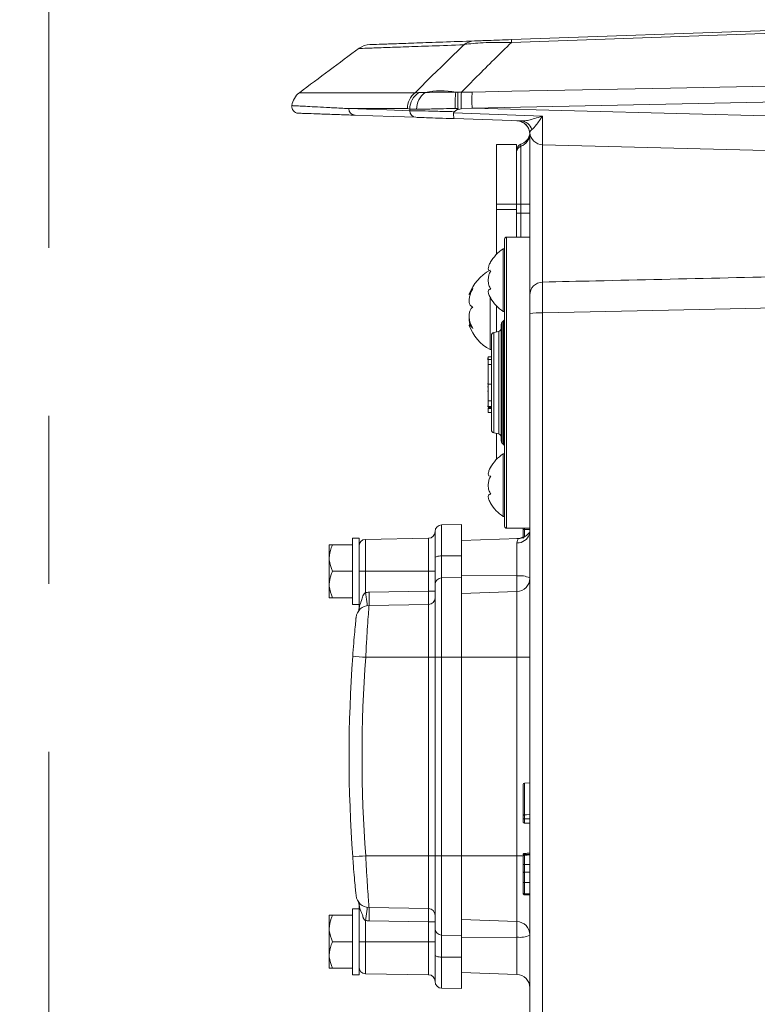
# Model space of a CAD drawing. Header units: millimetres. Extents: x 0 to 8410, y 0 to 5940.
# Tile 5 of 256: x 824 to 936, y 1424 to 1572. Entities that reach past the tile are written whole.
import ezdxf

# ---------------------------------------------------------------- set-up
doc = ezdxf.new("R2010")
doc.units = ezdxf.units.MM
doc.header["$LTSCALE"] = 10
doc.linetypes.add('CENTERX2', pattern=[20.32, 12.7, -2.54, 2.54, -2.54])
doc.styles.add('SLDTEXTSTYLE0', font='TXT', dxfattribs={"width": 0.605})
doc.dimstyles.new('SLDDIMSTYLE0', dxfattribs={"dimtxt": 50, "dimasz": 50, "dimexe": 0, "dimexo": 0.0625, "dimgap": 12.5, "dimtad": 1, "dimtoh": 1, "dimdec": 1, "dimrnd": 1e-09, "dimzin": 12, "dimdsep": 46, "dimtxsty": 'SLDTEXTSTYLE0', "dimsah": 1, "dimcen": 0.09, "dimadec": 0, "dimazin": 0, "dimtfac": 1, "dimtofl": 0, "dimtmove": 0, "dimatfit": 3, "dimfxl": 0, "dimfrac": 2, "dimtolj": 1, "dimtzin": 12, "dimarcsym": 0})

# ---------------------------------------------------------------- blocks, each defined once
blk = doc.blocks.new('*D8')
at = {"color": 7, "linetype": 'Continuous', "lineweight": 0}
for p, q in [((1441.19, 1878.04), (715.54, 1878.04)), ((730.54, 1878.04), (730.54, 1383.04)), ((1102.29, 1383.04), (715.54, 1383.04))]:
    blk.add_line(p, q, dxfattribs=at)
for points in [[(730.54, 1878.04), (723.04, 1828.04), (738.04, 1828.04)], [(730.54, 1383.04), (738.04, 1433.04), (723.04, 1433.04)]]:
    blk.add_solid(points, dxfattribs=at)
at = {"color": 7, "linetype": 'Continuous', "lineweight": 0, "insert": (666.09, 1573.26), "char_height": 50, "attachment_point": 1, "rotation": 90, "style": 'SLDTEXTSTYLE0'}
blk.add_mtext('495', dxfattribs=at)
blk = doc.blocks.new('*D9')
at = {"color": 7, "linetype": 'Continuous', "lineweight": 0}
for p, q in [((1441.19, 3305.04), (615.54, 3305.04)), ((630.54, 3305.04), (630.54, 1383.04)), ((1102.29, 1383.04), (615.54, 1383.04))]:
    blk.add_line(p, q, dxfattribs=at)
for points in [[(630.54, 3305.04), (623.04, 3255.04), (638.04, 3255.04)], [(630.54, 1383.04), (638.04, 1433.04), (623.04, 1433.04)]]:
    blk.add_solid(points, dxfattribs=at)
at = {"color": 7, "linetype": 'Continuous', "lineweight": 0, "insert": (566.09, 2267.66), "char_height": 50, "attachment_point": 1, "rotation": 90, "style": 'SLDTEXTSTYLE0'}
blk.add_mtext('1922', dxfattribs=at)

msp = doc.modelspace()

# ---------------------------------------------------------------- linework, layer by layer
at = {"color": 7, "linetype": 'CENTERX2', "lineweight": 0}
msp.add_line((828.51801, 1334.735295), (828.51801, 2048.330091), dxfattribs=at)
at = {"color": 7, "linetype": 'Continuous', "lineweight": 0}
for p, q in [((898.430217, 1569.382251), (982.190776, 1572.307229)), ((890.180636, 1558.799461), (889.781732, 1558.48977)), ((899.885941, 1557.090327), (889.752854, 1557.444185)), ((899.28012, 1557.111487), (899.280209, 1557.111487)), ((901.190776, 1530.780256), (901.190776, 1555.11339)), ((901.210118, 1555.342928), (901.200641, 1555.311039)), ((896.190781, 1553.54476), (899.190772, 1553.54476)), ((896.190781, 1544.544772), (896.190781, 1553.54476)), ((899.190772, 1544.544772), (899.190772, 1553.54476)), ((976.243127, 1551.595763), (903.138418, 1553.510085)), ((896.190781, 1543.710515), (896.190781, 1544.544772)), ((896.190781, 1536.970422), (896.190781, 1543.710515)), ((899.190772, 1543.710515), (899.190772, 1544.544772)), ((899.190772, 1543.893144), (899.193603, 1543.164954)), ((899.190772, 1539.544761), (899.190772, 1543.710515)), ((899.193603, 1543.164954), (899.192203, 1543.164477)), ((899.193603, 1543.164954), (899.193633, 1543.045223)), ((899.193633, 1543.045223), (899.192203, 1543.045223)), ((897.390772, 1495.844767), (897.390772, 1539.244771)), ((897.690792, 1539.544761), (901.190776, 1539.544761)), ((897.390772, 1537.794769), (897.190798, 1537.794769)), ((897.190798, 1537.794769), (897.190798, 1528.294757)), ((895.190794, 1530.529961), (895.190794, 1522.544772)), ((896.190781, 1525.222123), (896.190781, 1529.119104)), ((897.190798, 1528.294757), (897.390772, 1528.294757)), ((897.037227, 1526.691213), (897.244353, 1526.898325)), ((901.190776, 1417.767309), (901.190776, 1527.986884)), ((892.359663, 1526.26513), (892.044533, 1526.26513)), ((896.498997, 1525.290445), (895.782579, 1525.131613)), ((896.890778, 1508.751869), (896.890778, 1526.337654)), ((895.390797, 1524.643466), (895.390797, 1510.446057)), ((895.190794, 1522.544772), (895.390797, 1522.544772)), ((894.890774, 1521.235436), (894.828278, 1521.235436)), ((894.890774, 1521.175951), (894.828278, 1521.175951)), ((895.390797, 1521.024242), (894.828278, 1521.024242)), ((894.890774, 1521.473691), (895.390797, 1521.473691)), ((894.890774, 1521.473691), (894.890774, 1521.169886)), ((894.890774, 1520.268023), (895.390797, 1520.268023)), ((894.890774, 1517.347023), (894.828278, 1517.347023)), ((894.828278, 1516.936124), (894.890774, 1516.936124)), ((894.890774, 1517.32871), (895.390797, 1517.32871)), ((894.828278, 1516.277701), (894.890774, 1516.277701)), ((894.890774, 1514.803142), (895.390797, 1514.803142)), ((894.828278, 1513.968706), (894.890774, 1513.968706)), ((894.828278, 1513.936267), (895.390797, 1513.936267)), ((894.890774, 1513.801903), (895.390797, 1513.801903)), ((894.890774, 1513.762549), (894.890774, 1513.657496)), ((894.890774, 1513.657496), (895.390797, 1513.657496)), ((894.890774, 1513.657496), (894.890774, 1513.012856)), ((894.890774, 1513.012856), (895.390797, 1513.012856)), ((895.782579, 1509.95791), (896.498997, 1509.799078)), ((896.190781, 1505.970426), (896.190781, 1509.867415)), ((897.037227, 1508.398324), (897.244353, 1508.191213)), ((897.390772, 1506.794766), (897.190798, 1506.794766)), ((897.190798, 1506.794766), (897.190798, 1497.294761)), ((897.190798, 1497.294761), (897.390772, 1497.294761)), ((890.890796, 1496.114582), (887.87334, 1496.061914)), ((890.890796, 1496.114582), (890.890796, 1491.381303)), ((897.690792, 1495.544762), (901.190776, 1495.544762)), ((900.190789, 1495.340884), (900.190789, 1495.569073)), ((900.190789, 1494.906411), (900.190789, 1495.544762)), ((875.390787, 1494.044766), (874.390799, 1494.044766)), ((874.390799, 1489.044763), (874.390799, 1494.044766)), ((875.390787, 1485.814624), (875.390787, 1494.044766)), ((885.908235, 1494.027615), (876.373339, 1493.861184)), ((886.890788, 1491.03345), (886.890788, 1495.062068)), ((899.485994, 1493.985228), (890.890796, 1493.685082)), ((870.890785, 1491.044767), (870.890785, 1493.044764)), ((871.390778, 1493.044764), (874.390799, 1493.044764)), ((870.890785, 1487.044767), (870.890785, 1491.044767)), ((886.890788, 1487.039991), (886.890788, 1491.03345)), ((890.890796, 1491.381303), (890.890796, 1488.090396)), ((871.390778, 1489.044763), (874.390799, 1489.044763)), ((874.390799, 1484.044768), (874.390799, 1489.044763)), ((890.890796, 1488.090396), (890.890796, 1476.044767)), ((870.890785, 1485.044763), (870.890785, 1487.044767)), ((886.890788, 1476.044767), (886.890788, 1487.039991)), ((871.390778, 1485.044763), (874.390799, 1485.044763)), ((875.390787, 1483.458735), (875.390787, 1485.814624)), ((890.890796, 1485.685081), (899.260599, 1485.977359)), ((874.390799, 1484.044768), (875.390787, 1484.044768)), ((876.901109, 1483.870395), (885.908235, 1484.027617)), ((886.890788, 1446.044766), (886.890788, 1476.044767)), ((890.890796, 1476.044767), (890.890796, 1446.044766)), ((900.190789, 1452.082269), (900.190789, 1456.816703)), ((900.383819, 1457.016587), (901.190776, 1457.044766)), ((900.383819, 1451.624088), (901.190776, 1451.624088)), ((886.890788, 1435.049542), (886.890788, 1446.044766)), ((890.890796, 1446.044766), (890.890796, 1433.999133)), ((900.190789, 1446.178675), (900.190789, 1446.201213)), ((900.190789, 1443.992838), (900.190789, 1445.327662)), ((900.383819, 1446.247354), (901.190776, 1446.275532)), ((900.190789, 1441.111449), (900.190789, 1442.75444)), ((875.390787, 1438.044764), (874.390799, 1438.044764)), ((874.390799, 1433.044765), (874.390799, 1438.044764)), ((875.390787, 1436.274905), (875.390787, 1438.630797)), ((876.901109, 1438.219134), (885.908235, 1438.061916)), ((870.890785, 1435.044766), (870.890785, 1437.044766)), ((871.390778, 1437.044766), (874.390799, 1437.044766)), ((875.390787, 1428.044766), (875.390787, 1436.274905)), ((890.890796, 1436.404448), (899.260599, 1436.112169)), ((870.890785, 1431.044765), (870.890785, 1435.044766)), ((886.890788, 1431.056079), (886.890788, 1435.049542)), ((871.390778, 1433.044765), (874.390799, 1433.044765)), ((874.390799, 1428.044766), (874.390799, 1433.044765)), ((890.890796, 1433.999133), (890.890796, 1430.70823)), ((870.890785, 1429.044765), (870.890785, 1431.044765)), ((886.890788, 1427.02746), (886.890788, 1431.056079)), ((890.890796, 1430.70823), (890.890796, 1425.974943)), ((871.390778, 1429.044765), (874.390799, 1429.044765)), ((874.390799, 1428.044766), (875.390787, 1428.044766)), ((876.373339, 1428.228349), (885.908235, 1428.061914)), ((890.890796, 1428.404447), (899.260599, 1428.112168)), ((887.87334, 1426.027615), (890.890796, 1425.974943))]:
    msp.add_line(p, q, dxfattribs=at)
at = {"color": 8, "linetype": 'Continuous', "lineweight": 0}
for p, q in [((866.387445, 1561.363608), (883.873302, 1561.363608)), ((883.873302, 1561.363608), (884.42995, 1561.392546)), ((890.011478, 1561.434537), (890.308041, 1561.432794)), ((890.308041, 1561.432794), (890.664536, 1561.432243)), ((890.664536, 1561.432243), (890.854735, 1561.428383)), ((890.854735, 1561.428383), (892.47163, 1561.460406)), ((882.706601, 1558.96613), (873.836268, 1558.96613)), ((883.047361, 1558.890611), (882.706601, 1558.96613)), ((890.353937, 1558.998838), (889.91775, 1558.986142)), ((890.851665, 1558.904484), (890.180636, 1558.799461)), ((892.47163, 1559.048072), (890.851665, 1558.904484)), ((892.47163, 1559.048072), (976.260591, 1556.85398)), ((903.138418, 1553.510085), (903.138418, 1532.747478)), ((899.85745, 1553.290338), (899.85745, 1544.544772)), ((896.190781, 1544.544772), (899.190772, 1544.544772)), ((896.190781, 1543.710515), (899.190772, 1543.710515)), ((899.190772, 1544.544772), (899.85745, 1544.544772)), ((899.193603, 1543.164954), (899.85745, 1543.164954)), ((899.85745, 1544.544772), (901.190776, 1544.544772)), ((899.85745, 1544.544772), (899.85745, 1543.164954)), ((899.85745, 1543.164954), (899.85745, 1539.544761)), ((899.85745, 1543.164954), (901.190776, 1543.164954)), ((897.690792, 1495.544762), (897.690792, 1539.544761)), ((897.244353, 1508.191213), (897.244353, 1526.898325)), ((903.120983, 1528.09149), (903.120983, 1417.871919)), ((896.498997, 1525.290445), (896.498997, 1509.799078)), ((897.037227, 1508.398324), (897.037227, 1526.691213)), ((895.782579, 1525.131613), (895.782579, 1509.95791)), ((887.87334, 1496.061914), (887.87334, 1491.363891)), ((900.383819, 1495.544762), (900.383819, 1495.340489)), ((885.908235, 1489.044763), (885.908235, 1494.027615)), ((876.373339, 1493.861184), (876.373339, 1489.044763)), ((899.260599, 1488.34011), (899.260599, 1493.314564)), ((890.890796, 1491.381303), (887.87334, 1491.363891)), ((887.87334, 1491.363891), (887.87334, 1488.037832)), ((875.390787, 1489.044763), (876.373339, 1489.044763)), ((876.373339, 1489.044763), (885.908235, 1489.044763)), ((876.373339, 1489.044763), (876.373339, 1485.825807)), ((885.908235, 1489.044763), (886.890788, 1489.044763)), ((885.908235, 1486.027308), (885.908235, 1489.044763)), ((890.890796, 1488.090396), (887.87334, 1488.037832)), ((887.87334, 1488.037832), (887.87334, 1476.044767)), ((890.890796, 1488.381863), (899.260599, 1488.34011)), ((899.260599, 1485.977359), (899.260599, 1488.34011)), ((876.901109, 1485.870086), (885.908235, 1486.027308)), ((885.908235, 1486.027308), (886.890788, 1486.027308)), ((899.260599, 1476.044767), (899.260599, 1485.977359)), ((885.908235, 1476.044767), (885.908235, 1484.027617)), ((876.397449, 1476.044767), (885.908235, 1476.044767)), ((885.908235, 1446.044766), (885.908235, 1476.044767)), ((885.908235, 1476.044767), (886.890788, 1476.044767)), ((886.890788, 1476.044767), (887.87334, 1476.044767)), ((890.890796, 1476.044767), (887.87334, 1476.044767)), ((887.87334, 1476.044767), (887.87334, 1446.044766)), ((890.890796, 1476.044767), (899.260599, 1476.044767)), ((899.260599, 1446.044766), (899.260599, 1476.044767)), ((901.190776, 1476.044767), (899.260599, 1476.044767)), ((900.383819, 1457.016587), (900.383819, 1452.247314)), ((876.397449, 1446.044766), (885.908235, 1446.044766)), ((885.908235, 1446.044766), (886.890788, 1446.044766)), ((885.908235, 1438.061916), (885.908235, 1446.044766)), ((886.890788, 1446.044766), (887.87334, 1446.044766)), ((887.87334, 1446.044766), (887.87334, 1434.051696)), ((890.890796, 1446.044766), (887.87334, 1446.044766)), ((890.890796, 1446.044766), (899.260599, 1446.044766)), ((899.260599, 1436.112169), (899.260599, 1446.044766)), ((900.211353, 1446.044766), (899.260599, 1446.044766)), ((876.373339, 1436.263722), (876.373339, 1433.044765)), ((885.908235, 1436.062221), (876.901109, 1436.219439)), ((885.908235, 1436.062221), (886.890788, 1436.062221)), ((885.908235, 1433.044765), (885.908235, 1436.062221)), ((899.260599, 1433.749423), (899.260599, 1436.112169)), ((875.390787, 1433.044765), (876.373339, 1433.044765)), ((876.373339, 1433.044765), (876.373339, 1428.228349)), ((876.373339, 1433.044765), (885.908235, 1433.044765)), ((885.908235, 1433.044765), (886.890788, 1433.044765)), ((885.908235, 1428.061914), (885.908235, 1433.044765)), ((890.890796, 1433.999133), (887.87334, 1434.051696)), ((887.87334, 1434.051696), (887.87334, 1430.725634)), ((890.890796, 1433.707666), (899.260599, 1433.749423)), ((899.260599, 1428.112168), (899.260599, 1433.749423)), ((890.890796, 1430.70823), (887.87334, 1430.725634)), ((887.87334, 1430.725634), (887.87334, 1426.027615))]:
    msp.add_line(p, q, dxfattribs=at)
at = {"color": 8, "linetype": 'Continuous', "lineweight": 0, "flags": 128}
for points in [[(982.190776, 1571.893811), (976.194698, 1571.684361), (952.210415, 1570.846588), (898.430217, 1568.968013)], [(892.47163, 1561.460406), (898.466933, 1561.582357), (922.448177, 1562.070027), (982.190776, 1563.284248)], [(982.190776, 1560.873628), (936.399031, 1559.942156), (892.47163, 1559.048072)], [(873.836268, 1558.96613), (876.543391, 1558.871731), (879.615325, 1558.764607), (883.050401, 1558.644817)], [(889.69161, 1558.342263), (896.407653, 1558.093071), (903.111864, 1557.844311)], [(901.190776, 1494.790577), (901.160706, 1494.726755), (901.136685, 1494.644761)], [(886.890788, 1491.03345), (886.909563, 1491.09722), (886.965234, 1491.15859), (887.055684, 1491.215259), (887.177545, 1491.265096), (887.32617, 1491.306223), (887.496043, 1491.337106), (887.680728, 1491.356574), (887.87334, 1491.363891)], [(887.87334, 1430.725634), (887.680728, 1430.732958), (887.496043, 1430.752423), (887.32617, 1430.783302), (887.177545, 1430.824433), (887.055684, 1430.87427), (886.965234, 1430.930939), (886.909563, 1430.992309), (886.890788, 1431.056079)]]:
    msp.add_lwpolyline(points, dxfattribs=at)
at = {"color": 7, "linetype": 'Continuous', "lineweight": 0, "flags": 128}
for points in [[(883.989978, 1557.645425), (880.559821, 1557.765216), (877.492297, 1557.87234), (874.789018, 1557.966739)], [(900.383819, 1495.340489), (900.490779, 1495.340482), (900.790799, 1495.340467), (901.190776, 1495.340437)], [(900.383819, 1452.247314), (900.690783, 1452.258051), (901.190776, 1452.275537)], [(900.383819, 1450.996056), (900.690783, 1450.985328), (901.190776, 1450.967841)], [(900.383819, 1446.141333), (900.490779, 1446.144939), (900.790799, 1446.155064), (901.190776, 1446.168564)], [(900.383819, 1444.710892), (900.690783, 1444.710791), (901.190776, 1444.710631)], [(900.383819, 1443.549317), (900.690783, 1443.551243), (901.190776, 1443.554379)], [(900.383819, 1442.012724), (900.490779, 1442.012668), (900.790799, 1442.012515), (901.190776, 1442.012314)], [(900.383819, 1440.303713), (900.490779, 1440.299977), (900.790799, 1440.289501), (901.190776, 1440.275535)], [(900.383819, 1440.149874), (900.490779, 1440.146137), (900.790799, 1440.135658), (901.190776, 1440.121688)]]:
    msp.add_lwpolyline(points, dxfattribs=at)
at = {"color": 7, "linetype": 'Continuous', "lineweight": 0}
for centre, radius, start, end in [((877.127964, 1565.636527), 3, 91.99995442, 124.59718725), ((1768.060165, 362.61998), 1500, 126.519266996, 126.949806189), ((868.190786, 1558.966126), 3, 126.94980619, 171.13709531), ((866.234533, 1559.266028), 0.999952, 171.37188906, 267.9997684), ((899.190786, 1555.113387), 2, 0, 88), ((899.21148, 1555.112754), 1.999909, 6.51741726, 88.28772434), ((900.186532, 1555.205523), 1, 344.2295042, 5.28652022), ((903.190786, 1555.509394), 2, 185.69160591, 268.5), ((900.190786, 1552.637297), 1, 108.79625935, 180), ((899.224174, 1555.477308), 2, 288.79625935, 344.2295042), ((897.690786, 1539.244765), 0.3, 90, 180), ((900.484938, 1532.779931), 6, 123.30017696, 151.04858119), ((898.589768, 1528.425376), 7, 119.04974724, 159.25059274), ((900.484938, 1533.309599), 6, 209.79906587, 236.69982304), ((896.890786, 1527.251871), 0.5, 315, 0), ((898.589768, 1528.664154), 7, 200.79103367, 240.95025276), ((896.390786, 1525.778599), 0.5, 282.5, 0), ((897.390786, 1526.337658), 0.5, 135, 180), ((895.890786, 1524.643472), 0.5, 102.5, 180), ((895.890786, 1510.446057), 0.5, 180, 257.5), ((896.390786, 1509.31093), 0.5, 0, 77.5), ((897.390786, 1508.751871), 0.5, 180, 225), ((896.890786, 1507.837658), 0.5, 0, 45), ((900.484938, 1501.779931), 6, 123.30017696, 151.04858119), ((900.484938, 1502.309599), 6, 209.79906587, 236.69982304), ((887.890786, 1495.062067), 1, 91, 180), ((897.690786, 1495.844765), 0.3, 180, 270), ((885.890786, 1495.027462), 1, 271, 0), ((899.190786, 1495.976142), 2, 272, 300), ((901.469152, 1494.544765), 0.5, 123.83015497, 149.65422288), ((876.390786, 1492.861334), 1, 91, 180), ((899.190786, 1487.976142), 2, 272, 0), ((876.936007, 1481.870699), 2, 91, 174.25364969), ((885.890786, 1485.027462), 1, 271, 0), ((1083.890786, 1461.044765), 210, 175.864503, 184.135497), ((900.390786, 1456.816706), 0.2, 92, 180), ((900.390786, 1446.047475), 0.2, 91.99999999, 180), ((900.390786, 1440.503592), 0.2, 180, 268), ((876.936007, 1440.218831), 2, 185.74635031, 269), ((885.890786, 1437.062067), 1, 0, 89), ((899.190786, 1434.113387), 2, 0, 88), ((876.390786, 1429.228195), 1, 180, 269), ((885.890786, 1427.062067), 1, 0, 89), ((887.890786, 1427.027462), 1, 180, 269), ((899.190786, 1426.113387), 2, 0, 88)]:
    msp.add_arc(centre, radius, start, end, dxfattribs=at)
at = {"color": 8, "linetype": 'Continuous', "lineweight": 0}
for centre, radius, start, end in [((892.971211, 1566.31136), 2.878497, 92.05897408, 127.27835126), ((902.904104, 1569.175132), 4.478679, 177.34938331, 182.65061669), ((885.732448, 1558.97626), 3.025864, 127.90965251, 180.19181066), ((886.124604, 1558.823084), 3.077984, 123.40630707, 178.74290504), ((887.244096, 1558.851438), 3.158306, 126.36064572, 179.92002294), ((887.786536, 1550.317937), 11.337071, 78.68203049, 102.29871629), ((904.67577, 1559.647174), 14.772817, 173.05075865, 182.56464209), ((940.708595, 1560.105798), 49.8714, 178.48034284, 181.38028765), ((943.43189, 1560.254239), 50.974532, 178.6441321, 181.3558679), ((874.829581, 1558.959248), 0.993337, 179.60302309, 267.65967208), ((884.036729, 1558.630745), 0.986428, 179.18266693, 267.28353633), ((899.769478, 1555.283558), 1.810519, 16.71891308, 86.31184974), ((899.251532, 1555.132592), 1.93934, 288.2060629, 359.43270155), ((900.160446, 1552.369168), 0.969722, 108.20732615, 179.42977155), ((903.173885, 1530.764624), 1.983171, 91.02475031, 179.54837281), ((902.650924, 1518.904566), 9.198942, 87.07095054, 99.13318571), ((899.286908, 1495.265556), 1.951169, 269.22740509, 341.4479855), ((887.889731, 1487.039022), 0.998944, 90.94018203, 179.94444427), ((899.721099, 1484.786493), 3.58333, 65.78619681, 97.38360738), ((876.970912, 1481.870699), 4, 91, 98.59184454), ((848.255627, 1484.87024), 28.662926, 358.00095233, 1.99904767), ((903.900024, 1863.160155), 388.091117, 265.64612409, 265.93625494), ((1083.855881, 1461.044765), 208, 175.864503, 184.135497), ((903.900024, 1058.929378), 388.091117, 94.06374506, 94.35387591), ((848.255655, 1437.219287), 28.662898, 358.00094664, 1.99905336), ((876.970912, 1440.218831), 4, 261.40815546, 269), ((887.889737, 1435.050512), 0.99895, 180.05567999, 269.05947983), ((899.7211, 1437.303075), 3.583366, 262.61645083, 294.21352856)]:
    msp.add_arc(centre, radius, start, end, dxfattribs=at)
for centre, major_axis, ratio, start_param, end_param in [((1565.190786, 4972.22814), (24.53191, 13212.217135), 0.0529487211, 1.8322054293, 1.8322246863), ((903.190786, 1558.510423), (0.052337, 5.000343), 0.0145182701, 1.7045592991, 3.1413645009), ((376.869299, 1542.158632), (837.418599, 1.531291), 0.0230714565, 5.3918688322, 5.5100595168), ((885.890786, 1486.027614), (-0.017451, 2), 0.00872421, 3.1416688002, 4.7121605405), ((885.890786, 1436.061915), (0.017451, 2), 0.00872421, 4.7126174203, 6.2831091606)]:
    msp.add_ellipse(centre, major_axis=major_axis, ratio=ratio, start_param=start_param, end_param=end_param, dxfattribs=at)
for points, knots in [([(891.227741, 1568.601787), (889.569269, 1568.543904), (886.252326, 1568.428138), (882.348977, 1568.291923), (879.247327, 1568.18366), (877.332297, 1568.11682), (875.976425, 1568.069499), (875.274153, 1568.045003), (875.42602, 1568.050292), (875.460345, 1568.051487)], [0, 0, 0, 0, 0.1649877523, 0.3299755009, 0.4958441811, 0.6617128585, 0.756088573, 0.9448706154, 1, 1, 1, 1]), ([(883.873302, 1561.363608), (884.414404, 1561.904573), (886.848048, 1564.337604), (889.311791, 1566.736369), (891.227741, 1568.601787)], [0, 0, 0, 0, 0.2223421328, 1, 1, 1, 1]), ([(898.430217, 1568.968013), (896.68192, 1567.248788), (894.142596, 1564.75169), (891.63567, 1562.217737), (890.854735, 1561.428383)], [0, 0, 0, 0, 0.6884889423, 1, 1, 1, 1]), ([(898.430217, 1568.968013), (897.675269, 1568.973526), (896.140247, 1568.984737), (894.141996, 1568.929154), (892.435424, 1568.812803), (891.610678, 1568.691718), (891.268105, 1568.611267), (891.227741, 1568.601787)], [0, 0, 0, 0, 0.2277018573, 0.4629820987, 0.673731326, 0.9615572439, 1, 1, 1, 1]), ([(884.42995, 1561.392546), (884.517619, 1561.386971), (884.754743, 1561.371893), (885.133144, 1561.38596), (885.371644, 1561.394826)], [0, 0, 0, 0, 0.3697164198, 1, 1, 1, 1]), ([(885.371644, 1561.394826), (885.822463, 1561.411884), (886.742535, 1561.446698), (888.404332, 1561.451656), (889.552811, 1561.439423), (890.011478, 1561.434537)], [0, 0, 0, 0, 0.3658991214, 0.7467593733, 1, 1, 1, 1]), ([(865.324873, 1559.411898), (865.369243, 1559.409572), (865.441057, 1559.405806), (866.419897, 1559.354495), (867.545722, 1559.295469), (869.051664, 1559.216567), (870.923876, 1559.118508), (872.595446, 1559.031039), (873.629472, 1558.976948), (873.836268, 1558.96613)], [0, 0, 0, 0, 0.2353173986, 0.3808637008, 0.5264099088, 0.6722623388, 0.8181145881, 0.9636245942, 1, 1, 1, 1]), ([(884.085793, 1558.855847), (883.809171, 1558.853391), (883.36541, 1558.849452), (883.134378, 1558.87935), (883.047361, 1558.890611)], [0, 0, 0, 0, 0.6233567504, 1, 1, 1, 1]), ([(883.050401, 1558.644817), (883.339671, 1558.64208), (883.918183, 1558.636608), (885.807613, 1558.595035), (887.868156, 1558.542884), (889.26753, 1558.504042), (889.781732, 1558.48977)], [0, 0, 0, 0, 0.2792015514, 0.5583748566, 0.8377243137, 1, 1, 1, 1]), ([(889.91775, 1558.986142), (889.323266, 1558.972495), (887.849505, 1558.938661), (885.710339, 1558.894136), (884.622068, 1558.868486), (884.085793, 1558.855847)], [0, 0, 0, 0, 0.2553624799, 0.6330593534, 1, 1, 1, 1]), ([(899.885941, 1557.090327), (900.148836, 1557.102861), (900.659225, 1557.127195), (901.528853, 1557.336224), (902.337904, 1557.580197), (902.888602, 1557.767037), (903.107314, 1557.842736), (903.111864, 1557.844311)], [0, 0, 0, 0, 0.2596496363, 0.5040894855, 0.8031806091, 0.9959055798, 1, 1, 1, 1]), ([(903.111864, 1557.844311), (903.110135, 1557.841639), (902.998098, 1557.668424), (902.714161, 1557.233073), (902.29974, 1556.635457), (901.858174, 1556.075145), (901.627298, 1555.898923), (901.503462, 1555.804402)], [0, 0, 0, 0, 0.0028604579, 0.1854008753, 0.4717800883, 0.7166777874, 1, 1, 1, 1]), ([(901.503462, 1555.804402), (901.420966, 1555.731348), (901.173785, 1555.51246), (901.19559, 1555.410715), (901.210118, 1555.342928)], [0, 0, 0, 0, 0.3337489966, 1, 1, 1, 1]), ([(899.868596, 1553.583965), (899.864307, 1553.548642), (899.859335, 1553.507698), (899.857678, 1553.316573), (899.85745, 1553.290338)], [0, 0, 0, 0, 0.8627313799, 1, 1, 1, 1]), ([(903.138418, 1532.747478), (905.820727, 1532.807296), (921.829116, 1533.1643), (946.197426, 1533.73439), (967.883228, 1534.283903), (976.243127, 1534.495741)], [0, 0, 0, 0, 0.1100732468, 0.6569323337, 1, 1, 1, 1]), ([(903.138418, 1532.747478), (903.13233, 1532.592661), (903.120153, 1532.283005), (903.111516, 1531.167536), (903.110878, 1529.732538), (903.117651, 1528.632656), (903.120983, 1528.09149)], [0, 0, 0, 0, 0.2520010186, 0.5040414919, 0.7559775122, 1, 1, 1, 1]), ([(899.260599, 1493.314564), (899.283266, 1493.465651), (899.337011, 1493.823902), (899.536163, 1494.053739), (899.489293, 1493.976062), (899.486471, 1493.971385)], [0, 0, 0, 0, 0.4066675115, 0.9642760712, 1, 1, 1, 1]), ([(900.383819, 1495.340489), (900.383819, 1495.305607), (900.383819, 1495.100726), (900.383819, 1494.74002), (900.383819, 1494.383805), (900.383819, 1494.259575), (900.383819, 1494.233333)], [0, 0, 0, 0, 0.0849167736, 0.4987651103, 0.8941202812, 1, 1, 1, 1]), ([(901.136685, 1494.644761), (901.115729, 1494.684133), (901.047798, 1494.811756), (901.063647, 1494.787421), (901.074607, 1494.770594)], [0, 0, 0, 0, 0.30849791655, 1, 1, 1, 1]), ([(876.901109, 1483.870395), (876.894607, 1483.784306), (876.881603, 1483.612134), (876.783288, 1482.26994), (876.648206, 1480.292921), (876.51043, 1478.090893), (876.429739, 1476.629545), (876.397449, 1476.044767)], [0, 0, 0, 0, 0.2138834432, 0.4277551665, 0.6419615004, 0.8567261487, 1, 1, 1, 1]), ([(900.383819, 1451.624088), (900.383819, 1451.551418), (900.383818, 1451.407851), (900.38382, 1451.260169), (900.383817, 1451.141803), (900.383842, 1451.041925), (900.383756, 1451.001421), (900.383807, 1450.997058), (900.383819, 1450.996056)], [0, 0, 0, 0, 0.2205173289, 0.4356580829, 0.510576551, 0.7148992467, 0.9345858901, 1, 1, 1, 1]), ([(900.383819, 1452.247314), (900.383819, 1452.245555), (900.383819, 1452.241559), (900.383819, 1452.205779), (900.383819, 1452.127937), (900.383818, 1452.019794), (900.383838, 1451.903142), (900.383764, 1451.746823), (900.383806, 1451.651647), (900.383819, 1451.624088)], [0, 0, 0, 0, 0.1021783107, 0.2320718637, 0.4795013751, 0.5129833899, 0.7081182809, 0.9154829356, 1, 1, 1, 1]), ([(900.383819, 1446.401187), (900.383819, 1446.397196), (900.383819, 1446.389932), (900.383819, 1446.291666), (900.383819, 1446.247384)], [0, 0, 0, 0, 0.5493641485, 1, 1, 1, 1]), ([(876.397449, 1446.044766), (876.4467, 1445.164235), (876.545201, 1443.403175), (876.69764, 1441.056226), (876.82173, 1439.286193), (876.891148, 1438.351564), (876.898288, 1438.25664), (876.901109, 1438.219134)], [0, 0, 0, 0, 0.2150746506, 0.4301489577, 0.645179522, 0.8598019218, 1, 1, 1, 1]), ([(900.383819, 1446.247354), (900.383819, 1446.247354), (900.383819, 1446.247354), (900.383819, 1446.244218), (900.383819, 1446.226157), (900.383819, 1446.196981), (900.383819, 1446.155373), (900.383819, 1446.141333)], [0, 0, 0, 0, 0.0000487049, 0.280780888, 0.5623676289, 0.8523169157, 1, 1, 1, 1]), ([(900.383819, 1446.141333), (900.383819, 1446.138333), (900.383819, 1446.090903), (900.383819, 1445.948828), (900.383819, 1445.591266), (900.383819, 1445.148267), (900.383819, 1444.852523), (900.383819, 1444.710892)], [0, 0, 0, 0, 0.0170387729, 0.2694598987, 0.5579671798, 0.7883123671, 1, 1, 1, 1]), ([(900.383819, 1443.549317), (900.383828, 1443.408566), (900.383843, 1443.184342), (900.383767, 1442.64314), (900.383822, 1442.271052), (900.383819, 1442.061464), (900.383819, 1442.012724)], [0, 0, 0, 0, 0.4263582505, 0.6792156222, 0.9254003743, 1, 1, 1, 1]), ([(900.383819, 1444.710892), (900.383819, 1444.654078), (900.383819, 1444.463906), (900.383819, 1444.125771), (900.383819, 1443.79008), (900.383819, 1443.622231), (900.383819, 1443.549317)], [0, 0, 0, 0, 0.12333901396, 0.41285162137, 0.74493937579, 1, 1, 1, 1]), ([(900.383819, 1442.012724), (900.383819, 1441.81125), (900.383819, 1441.393705), (900.383819, 1440.878402), (900.383819, 1440.515261), (900.383819, 1440.357545), (900.383819, 1440.31018), (900.383819, 1440.305586), (900.383819, 1440.303713)], [0, 0, 0, 0, 0.1996199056, 0.4137017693, 0.5887691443, 0.7629055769, 0.9033597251, 1, 1, 1, 1])]:
    msp.add_open_spline(points, degree=3, knots=knots, dxfattribs=at)
at = {"color": 7, "linetype": 'Continuous', "lineweight": 0}
for points, knots in [([(877.025802, 1568.634793), (877.113148, 1568.637845), (877.28778, 1568.643945), (878.691737, 1568.69296), (880.89995, 1568.770068), (883.988324, 1568.877929), (887.879562, 1569.013807), (891.205049, 1569.129935), (892.867792, 1569.187999)], [0, 0, 0, 0, 0.1691819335, 0.3382462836, 0.5032441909, 0.6682421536, 0.8341210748, 1, 1, 1, 1]), ([(892.867792, 1569.187999), (892.892677, 1569.18887), (893.098819, 1569.196089), (893.651173, 1569.215345), (894.957901, 1569.261003), (896.577634, 1569.317543), (897.814097, 1569.36073), (898.430217, 1569.382251)], [0, 0, 0, 0, 0.040453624, 0.3351096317, 0.5426311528, 0.7720964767, 1, 1, 1, 1]), ([(890.353937, 1558.998838), (890.341299, 1559.291089), (890.314193, 1559.917947), (890.296824, 1560.771029), (890.30064, 1561.238925), (890.307597, 1561.421167), (890.308041, 1561.432794)], [0, 0, 0, 0, 0.2969209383, 0.6368761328, 0.9768332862, 1, 1, 1, 1]), ([(874.789018, 1557.966739), (874.582507, 1557.973951), (873.549898, 1558.010012), (871.633442, 1558.076932), (869.41723, 1558.154329), (867.668176, 1558.215406), (866.333449, 1558.262002), (866.249523, 1558.264939), (866.199631, 1558.266685)], [0, 0, 0, 0, 0.0346615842, 0.1733167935, 0.3584159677, 0.5435587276, 0.7286585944, 1, 1, 1, 1]), ([(889.752854, 1557.444185), (889.752277, 1557.44424), (889.7482, 1557.444624), (889.733893, 1557.456824), (889.712822, 1557.535445), (889.694414, 1557.739113), (889.68731, 1558.000941), (889.688582, 1558.213678), (889.691108, 1558.320949), (889.69161, 1558.342263)], [0, 0, 0, 0, 0.01255482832, 0.0887449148, 0.3187824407, 0.54845060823, 0.77808890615, 0.9559063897, 1, 1, 1, 1]), ([(889.781732, 1558.48977), (889.764109, 1558.474522), (889.728682, 1558.443871), (889.697039, 1558.390771), (889.693012, 1558.354791), (889.69161, 1558.342263)], [0, 0, 0, 0, 0.3921863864, 0.7883714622, 1, 1, 1, 1]), ([(890.180636, 1558.799461), (890.207922, 1558.821023), (890.258044, 1558.860633), (890.314353, 1558.913043), (890.343769, 1558.954619), (890.35354, 1558.979893), (890.353835, 1558.993959), (890.353937, 1558.998838)], [0, 0, 0, 0, 0.3850409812, 0.7072995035, 0.8448737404, 0.9461823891, 1, 1, 1, 1]), ([(889.752854, 1557.444185), (889.346473, 1557.458378), (888.167967, 1557.499536), (886.402999, 1557.561152), (884.749565, 1557.618905), (884.243176, 1557.636585), (883.989978, 1557.645425)], [0, 0, 0, 0, 0.1492987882, 0.4329672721, 0.716479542, 1, 1, 1, 1]), ([(899.192173, 1543.164477), (899.192224, 1543.136636), (899.192297, 1543.096892), (899.192179, 1543.057154), (899.192143, 1543.045253)], [0, 0, 0, 0, 0.7005179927, 1, 1, 1, 1]), ([(895.297367, 1534.41976), (895.193767, 1534.423443), (894.984924, 1534.430866), (894.886792, 1534.700966), (894.967083, 1535.116917), (895.131676, 1535.500343), (895.261511, 1535.731051), (895.297367, 1535.794765)], [0, 0, 0, 0, 0.24692305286, 0.49776069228, 0.71043797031, 0.92003212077, 1, 1, 1, 1]), ([(895.297367, 1531.669766), (895.193766, 1531.869912), (894.984917, 1532.273391), (894.886794, 1533.00278), (894.967083, 1533.681453), (895.131681, 1534.13626), (895.261511, 1534.358408), (895.297367, 1534.41976)], [0, 0, 0, 0, 0.2469130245, 0.4977558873, 0.7104303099, 0.9200271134, 1, 1, 1, 1]), ([(892.598111, 1528.976634), (892.450229, 1529.045388), (892.193997, 1529.164516), (892.02449, 1529.637987), (892.018487, 1530.195904), (892.161507, 1530.835752), (892.375062, 1531.369516), (892.543415, 1531.670751), (892.598111, 1531.76862)], [0, 0, 0, 0, 0.2355516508, 0.408135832, 0.5811352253, 0.7450624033, 0.917173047, 1, 1, 1, 1]), ([(892.598111, 1531.76862), (892.451185, 1531.561706), (892.196617, 1531.203202), (892.018904, 1530.879763), (892.036082, 1530.844848), (892.044533, 1530.827672)], [0, 0, 0, 0, 0.4094958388, 0.7095012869, 1, 1, 1, 1]), ([(895.297367, 1530.294761), (895.193767, 1530.491236), (894.984923, 1530.8873), (894.886792, 1531.346591), (894.967084, 1531.609317), (895.131677, 1531.680703), (895.261511, 1531.672133), (895.297367, 1531.669766)], [0, 0, 0, 0, 0.2469201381, 0.4977568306, 0.7104333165, 0.9200302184, 1, 1, 1, 1]), ([(901.190776, 1527.986884), (901.190776, 1528.311621), (901.190776, 1528.971608), (901.190776, 1529.832664), (901.190776, 1530.501833), (901.190776, 1530.687449), (901.190776, 1530.780256)], [0, 0, 0, 0, 0.2440177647, 0.4959359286, 0.7479702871, 1, 1, 1, 1]), ([(892.598111, 1525.752768), (892.450213, 1526.02972), (892.193961, 1526.509572), (892.024499, 1527.296643), (892.018488, 1527.94862), (892.161497, 1528.487035), (892.37509, 1528.809428), (892.543426, 1528.935635), (892.598111, 1528.976634)], [0, 0, 0, 0, 0.2355688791, 0.4081511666, 0.5811466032, 0.7450742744, 0.9171860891, 1, 1, 1, 1]), ([(892.048228, 1527.363613), (892.036605, 1527.204686), (892.012589, 1526.876317), (892.121022, 1526.473162), (892.176974, 1526.26513)], [0, 0, 0, 0, 0.4839908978, 1, 1, 1, 1]), ([(892.044533, 1526.261866), (892.044456, 1526.262949), (892.042249, 1526.294209), (892.172764, 1526.18137), (892.373866, 1525.986229), (892.543126, 1525.810013), (892.598111, 1525.752768)], [0, 0, 0, 0, 0.0138511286, 0.3998051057, 0.8050246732, 1, 1, 1, 1]), ([(894.890774, 1520.950049), (894.890774, 1520.974129), (894.890774, 1521.042356), (894.890774, 1520.7922), (894.890774, 1520.442756), (894.890774, 1520.268023)], [0, 0, 0, 0, 0.2142724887, 0.6071113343, 1, 1, 1, 1]), ([(894.890774, 1520.268023), (894.890774, 1520.005036), (894.890774, 1519.479014), (894.890774, 1518.317724), (894.890774, 1517.703793), (894.890774, 1517.32871)], [0, 0, 0, 0, 0.2800439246, 0.5601393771, 1, 1, 1, 1]), ([(894.890774, 1517.347023), (894.890774, 1517.311586), (894.890774, 1516.935736), (894.890774, 1515.878003), (894.890774, 1515.210571), (894.890774, 1514.803142)], [0, 0, 0, 0, 0.0389722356, 0.4133467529, 1, 1, 1, 1]), ([(894.890774, 1514.803142), (894.890774, 1514.592376), (894.890774, 1514.171216), (894.890774, 1513.868086), (894.890774, 1513.945467), (894.890774, 1513.949782)], [0, 0, 0, 0, 0.4861005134, 0.9713460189, 1, 1, 1, 1]), ([(895.297367, 1503.419765), (895.193767, 1503.423446), (894.984925, 1503.430869), (894.886791, 1503.700974), (894.967087, 1504.116904), (895.131671, 1504.500346), (895.26151, 1504.73105), (895.297367, 1504.794762)], [0, 0, 0, 0, 0.246923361, 0.4977613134, 0.7104358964, 0.9200339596, 1, 1, 1, 1]), ([(895.297367, 1500.669763), (895.193767, 1500.869912), (894.984919, 1501.273392), (894.886793, 1502.002782), (894.967082, 1502.681455), (895.131681, 1503.136264), (895.261511, 1503.358412), (895.297367, 1503.419765)], [0, 0, 0, 0, 0.24691457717, 0.4977545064, 0.71043091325, 0.92002728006, 1, 1, 1, 1]), ([(895.297367, 1499.294766), (895.193767, 1499.491236), (894.984922, 1499.887297), (894.886793, 1500.346595), (894.967084, 1500.609324), (895.131677, 1500.680699), (895.261511, 1500.672129), (895.297367, 1500.669763)], [0, 0, 0, 0, 0.2469184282, 0.4977568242, 0.7104334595, 0.9200301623, 1, 1, 1, 1]), ([(901.035536, 1494.802021), (900.999043, 1494.753645), (900.832043, 1494.53227), (900.398181, 1494.201273), (899.876219, 1493.981144), (899.557848, 1494.006289), (899.488766, 1494.011745)], [0, 0, 0, 0, 0.1032963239, 0.4727050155, 0.8855835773, 1, 1, 1, 1]), ([(900.190789, 1495.340884), (900.190928, 1495.340871), (900.191242, 1495.340841), (900.196, 1495.340786), (900.214276, 1495.340674), (900.258013, 1495.340583), (900.31662, 1495.34051), (900.361417, 1495.340496), (900.383819, 1495.340489)], [0, 0, 0, 0, 0.05378695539, 0.12189632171, 0.34144688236, 0.56098818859, 0.78045737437, 1, 1, 1, 1]), ([(900.190789, 1493.971646), (900.190789, 1494.014634), (900.190789, 1494.113685), (900.190789, 1494.400466), (900.190789, 1494.805203), (900.190789, 1495.128027), (900.190789, 1495.308795), (900.190789, 1495.340884)], [0, 0, 0, 0, 0.2115036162, 0.4873352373, 0.7109377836, 0.9486872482, 1, 1, 1, 1]), ([(870.890785, 1491.044767), (870.950483, 1491.559577), (871.030105, 1492.246207), (871.318589, 1492.884931), (871.390778, 1493.044764)], [0, 0, 0, 0, 0.7497614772, 1, 1, 1, 1]), ([(871.390778, 1493.044764), (871.314657, 1493.044764), (871.026652, 1493.044764), (870.948374, 1493.044764), (870.890785, 1493.044764)], [0, 0, 0, 0, 0.2643043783, 1, 1, 1, 1]), ([(871.390778, 1489.044763), (871.165514, 1489.615041), (870.906488, 1490.270787), (870.892596, 1490.955522), (870.890785, 1491.044767)], [0, 0, 0, 0, 0.8696637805, 1, 1, 1, 1]), ([(870.890785, 1487.044767), (870.950483, 1487.559575), (871.030105, 1488.246205), (871.318589, 1488.88493), (871.390778, 1489.044763)], [0, 0, 0, 0, 0.7497620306, 1, 1, 1, 1]), ([(871.390778, 1485.044763), (871.165514, 1485.61504), (870.906488, 1486.270785), (870.892596, 1486.955521), (870.890785, 1487.044767)], [0, 0, 0, 0, 0.8696638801, 1, 1, 1, 1]), ([(870.890785, 1485.044763), (870.948374, 1485.044763), (871.026652, 1485.044763), (871.314657, 1485.044763), (871.390778, 1485.044763)], [0, 0, 0, 0, 0.7356956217, 1, 1, 1, 1]), ([(876.373339, 1485.825807), (876.337293, 1485.80476), (876.258189, 1485.758572), (876.112607, 1485.590059), (875.91997, 1485.209478), (875.722168, 1484.54698), (875.524801, 1483.916915), (875.419635, 1483.561099), (875.394142, 1483.471071), (875.391855, 1483.462665), (875.390787, 1483.458735)], [0, 0, 0, 0, 0.0427738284, 0.0938690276, 0.2279813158, 0.4848487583, 0.8209038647, 0.9251273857, 0.9649952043, 1, 1, 1, 1]), ([(876.637209, 1483.848252), (876.637197, 1483.878553), (876.637173, 1483.939157), (876.579597, 1484.396716), (876.488967, 1485.049697), (876.411882, 1485.567105), (876.373339, 1485.825807)], [0, 0, 0, 0, 0.2499998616, 0.4999997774, 0.7500013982, 1, 1, 1, 1]), ([(874.437559, 1476.188995), (874.487717, 1476.856222), (874.58804, 1478.190775), (874.743284, 1479.966981), (874.868675, 1481.29692), (874.936719, 1481.978394), (874.943466, 1482.045345), (874.946046, 1482.070945)], [0, 0, 0, 0, 0.2180001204, 0.4360326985, 0.6530404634, 0.867329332, 1, 1, 1, 1]), ([(875.239182, 1482.929386), (875.283024, 1483.012292), (875.370707, 1483.178102), (875.384093, 1483.365191), (875.390787, 1483.458735)], [0, 0, 0, 0, 0.4999997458, 1, 1, 1, 1]), ([(900.383819, 1452.247314), (900.361437, 1452.244321), (900.316682, 1452.238336), (900.258127, 1452.20179), (900.21438, 1452.149531), (900.195113, 1452.097291), (900.190992, 1452.062487), (900.190827, 1452.049957), (900.190789, 1452.047132)], [0, 0, 0, 0, 0.2191995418, 0.4382995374, 0.6576151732, 0.8772109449, 0.9723207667, 1, 1, 1, 1]), ([(900.190789, 1451.624058), (900.190789, 1451.644795), (900.190789, 1451.708992), (900.190789, 1451.814661), (900.190789, 1451.891995), (900.190789, 1451.965645), (900.190789, 1452.035504), (900.190789, 1452.043333), (900.190789, 1452.047132)], [0, 0, 0, 0, 0.0934844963, 0.2894041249, 0.4843364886, 0.5198819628, 0.7669685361, 1, 1, 1, 1]), ([(900.190789, 1451.624058), (900.190834, 1451.624058), (900.191021, 1451.624058), (900.195175, 1451.624056), (900.214349, 1451.624077), (900.258101, 1451.624079), (900.316674, 1451.62409), (900.361437, 1451.624089), (900.383819, 1451.624088)], [0, 0, 0, 0, 0.0293163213, 0.1225922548, 0.3421660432, 0.561535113, 0.7807657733, 1, 1, 1, 1]), ([(900.190789, 1451.196209), (900.190789, 1451.196963), (900.190789, 1451.199939), (900.190789, 1451.226444), (900.190789, 1451.295188), (900.190789, 1451.376432), (900.190789, 1451.477061), (900.190789, 1451.574588), (900.190789, 1451.624058)], [0, 0, 0, 0, 0.0711477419, 0.2809890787, 0.4887755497, 0.5663874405, 0.7800499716, 1, 1, 1, 1]), ([(900.190789, 1451.196209), (900.190824, 1451.1933), (900.190976, 1451.180781), (900.195175, 1451.146002), (900.214335, 1451.09384), (900.258102, 1451.041571), (900.316676, 1451.005041), (900.361437, 1450.999051), (900.383819, 1450.996056)], [0, 0, 0, 0, 0.028507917, 0.1226793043, 0.3422515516, 0.5615962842, 0.7807900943, 1, 1, 1, 1]), ([(900.383819, 1446.401187), (900.361427, 1446.398193), (900.316643, 1446.392205), (900.258044, 1446.355655), (900.214296, 1446.303381), (900.19542, 1446.252085), (900.191089, 1446.217422), (900.190859, 1446.204965), (900.190789, 1446.201213)], [0, 0, 0, 0, 0.2194085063, 0.4388273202, 0.6583144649, 0.8778674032, 0.9632134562, 1, 1, 1, 1]), ([(900.383819, 1446.401187), (900.419472, 1446.402434), (900.555132, 1446.407178), (900.824119, 1446.416561), (901.057451, 1446.424718), (901.190776, 1446.42938)], [0, 0, 0, 0, 0.132548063, 0.5043393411, 1, 1, 1, 1]), ([(874.946046, 1440.01858), (874.939594, 1440.082216), (874.926692, 1440.209474), (874.829261, 1441.200136), (874.694802, 1442.662721), (874.554889, 1444.321277), (874.471836, 1445.439175), (874.437559, 1445.900537)], [0, 0, 0, 0, 0.2107987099, 0.4215463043, 0.6337478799, 0.8488460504, 1, 1, 1, 1]), ([(900.190789, 1445.948176), (900.190997, 1445.954983), (900.191363, 1445.967), (900.196584, 1446.000295), (900.21427, 1446.046798), (900.257986, 1446.097338), (900.316616, 1446.132651), (900.361418, 1446.138439), (900.383819, 1446.141333)], [0, 0, 0, 0, 0.0690259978, 0.1218614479, 0.3414034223, 0.5608993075, 0.7804545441, 1, 1, 1, 1]), ([(900.190789, 1444.712747), (900.190789, 1444.83523), (900.190789, 1445.088591), (900.190789, 1445.468004), (900.190789, 1445.791632), (900.190789, 1445.896724), (900.190789, 1445.948176)], [0, 0, 0, 0, 0.21064306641, 0.43572296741, 0.72373831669, 1, 1, 1, 1]), ([(900.383819, 1443.549317), (900.370634, 1443.549091), (900.34086, 1443.548581), (900.2941, 1443.545314), (900.240426, 1443.538393), (900.200905, 1443.527263), (900.190753, 1443.51824), (900.190788, 1443.513513), (900.190789, 1443.513416)], [0, 0, 0, 0, 0.0883582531, 0.1995375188, 0.3727471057, 0.6787360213, 0.9934160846, 1, 1, 1, 1]), ([(900.190789, 1444.712747), (900.19086, 1444.71271), (900.191079, 1444.712595), (900.195557, 1444.712276), (900.214289, 1444.711801), (900.258016, 1444.711314), (900.316623, 1444.710976), (900.361417, 1444.71092), (900.383819, 1444.710892)], [0, 0, 0, 0, 0.0395181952, 0.1220783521, 0.3416222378, 0.5610591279, 0.7804877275, 1, 1, 1, 1]), ([(900.190789, 1443.513416), (900.190789, 1443.594985), (900.190789, 1443.725232), (900.190789, 1443.944765), (900.190789, 1444.210887), (900.190789, 1444.499251), (900.190789, 1444.662074), (900.190789, 1444.712747)], [0, 0, 0, 0, 0.2637590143, 0.4211646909, 0.6778407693, 0.8997383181, 1, 1, 1, 1]), ([(900.190789, 1442.015629), (900.190789, 1442.05846), (900.190789, 1442.243123), (900.190789, 1442.568557), (900.190789, 1443.073653), (900.190789, 1443.319239), (900.190789, 1443.480275), (900.190789, 1443.513416)], [0, 0, 0, 0, 0.062680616, 0.2702438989, 0.4785676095, 0.8926889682, 1, 1, 1, 1]), ([(900.190789, 1440.503594), (900.190789, 1440.51033), (900.190789, 1440.521673), (900.190789, 1440.692862), (900.190789, 1441.012847), (900.190789, 1441.46757), (900.190789, 1441.837211), (900.190789, 1442.015629)], [0, 0, 0, 0, 0.250017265, 0.4210325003, 0.5919574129, 0.8030454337, 1, 1, 1, 1]), ([(900.383819, 1442.012724), (900.361417, 1442.012767), (900.316621, 1442.012854), (900.258023, 1442.013387), (900.214278, 1442.014142), (900.19559, 1442.014887), (900.191068, 1442.015387), (900.190858, 1442.01557), (900.190789, 1442.015629)], [0, 0, 0, 0, 0.2195132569, 0.4389459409, 0.6583537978, 0.8779102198, 0.9599923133, 1, 1, 1, 1]), ([(900.383819, 1440.303713), (900.361418, 1440.306708), (900.316615, 1440.312698), (900.257988, 1440.349245), (900.21427, 1440.401536), (900.197118, 1440.448207), (900.19152, 1440.482582), (900.191087, 1440.495018), (900.190789, 1440.503594)], [0, 0, 0, 0, 0.2195540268, 0.4391229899, 0.658614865, 0.8781707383, 0.9159798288, 1, 1, 1, 1]), ([(900.190789, 1440.349784), (900.190789, 1440.349717), (900.190789, 1440.34954), (900.190789, 1440.384173), (900.190789, 1440.405801)], [0, 0, 0, 0, 0.375516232, 1, 1, 1, 1]), ([(900.383819, 1440.149874), (900.383819, 1440.151197), (900.383819, 1440.156989), (900.383819, 1440.235871), (900.383819, 1440.445833), (900.383819, 1440.542717)], [0, 0, 0, 0, 0.13747664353, 0.60200523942, 1, 1, 1, 1]), ([(875.239182, 1439.160142), (875.283024, 1439.077237), (875.370707, 1438.911428), (875.384093, 1438.72434), (875.390787, 1438.630797)], [0, 0, 0, 0, 0.5000030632, 1, 1, 1, 1]), ([(900.190789, 1440.349784), (900.190895, 1440.344863), (900.191163, 1440.332425), (900.195823, 1440.29785), (900.214266, 1440.247688), (900.258015, 1440.195414), (900.31662, 1440.158848), (900.361417, 1440.152865), (900.383819, 1440.149874)], [0, 0, 0, 0, 0.0482411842, 0.12193717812, 0.34148031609, 0.56101153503, 0.78046914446, 1, 1, 1, 1]), ([(900.383819, 1440.344654), (900.383819, 1440.319916), (900.383819, 1440.188801), (900.383819, 1440.157517), (900.383819, 1440.151239), (900.383819, 1440.149874)], [0, 0, 0, 0, 0.1539588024, 0.8159887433, 1, 1, 1, 1]), ([(875.390787, 1438.630797), (875.391869, 1438.626869), (875.394185, 1438.618467), (875.419298, 1438.528359), (875.532181, 1438.174344), (875.637478, 1437.522669), (876.016689, 1437.03351), (875.980988, 1436.776655), (875.981037, 1436.776642), (875.981003, 1436.77656), (875.98112, 1436.776464), (875.981187, 1436.776214), (875.98137, 1436.775732), (875.981806, 1436.774799), (875.982576, 1436.772885), (875.984241, 1436.769126), (875.987428, 1436.761603), (875.993866, 1436.746777), (876.006701, 1436.717872), (876.032338, 1436.663108), (876.082772, 1436.565052), (876.15911, 1436.445913), (876.258202, 1436.330926), (876.3373, 1436.284757), (876.373339, 1436.263722)], [0, 0, 0, 0, 0.0349972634, 0.0748538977, 0.1790485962, 0.5150032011, 0.7717978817, 0.7718031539, 0.7718168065, 0.7718338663, 0.7718755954, 0.7719522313, 0.7721042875, 0.772413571, 0.7730290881, 0.7742603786, 0.7767097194, 0.7815712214, 0.791155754, 0.8097643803, 0.8447517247, 0.9061696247, 0.9572487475, 1, 1, 1, 1]), ([(876.637209, 1438.241277), (876.637197, 1438.210977), (876.637173, 1438.150377), (876.579597, 1437.692812), (876.488967, 1437.039832), (876.411882, 1436.522424), (876.373339, 1436.263722)], [0, 0, 0, 0, 0.2499995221, 0.4999999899, 0.7500015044, 1, 1, 1, 1]), ([(870.890785, 1435.044766), (870.950483, 1435.559574), (871.030107, 1436.246205), (871.318589, 1436.884932), (871.390778, 1437.044766)], [0, 0, 0, 0, 0.7497605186, 1, 1, 1, 1]), ([(871.390778, 1437.044766), (871.314657, 1437.044766), (871.026652, 1437.044766), (870.948374, 1437.044766), (870.890785, 1437.044766)], [0, 0, 0, 0, 0.2643043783, 1, 1, 1, 1]), ([(871.390778, 1433.044765), (871.165514, 1433.615042), (870.906488, 1434.270786), (870.892596, 1434.95552), (870.890785, 1435.044766)], [0, 0, 0, 0, 0.8696636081, 1, 1, 1, 1]), ([(870.890785, 1431.044765), (870.950483, 1431.559573), (871.030106, 1432.246203), (871.318589, 1432.884931), (871.390778, 1433.044765)], [0, 0, 0, 0, 0.749761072, 1, 1, 1, 1]), ([(871.390778, 1429.044765), (871.165514, 1429.615041), (870.906488, 1430.270784), (870.892596, 1430.955519), (870.890785, 1431.044765)], [0, 0, 0, 0, 0.8696637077, 1, 1, 1, 1]), ([(870.890785, 1429.044765), (870.948374, 1429.044765), (871.026652, 1429.044765), (871.314657, 1429.044765), (871.390778, 1429.044765)], [0, 0, 0, 0, 0.7356956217, 1, 1, 1, 1])]:
    msp.add_open_spline(points, degree=3, knots=knots, dxfattribs=at)

# ---------------------------------------------------------------- dimensions: what is measured, and where the dimension line sits
for base, p1, picture, middle in [((630.538944, 1383.044765), (1441.190786, 3305.044765), '*D9', (630.538944, 2344.044765)), ((730.538944, 1383.044765), (1441.190786, 1878.044765), '*D8', (730.538944, 1630.544765))]:
    dim = msp.add_linear_dim(base=base, p1=p1, p2=(1102.291642, 1383.044765), angle=90, dimstyle='SLDDIMSTYLE0', dxfattribs=at)
    dim.commit()
    dim.dimension.update_dxf_attribs({"geometry": picture, "text_midpoint": middle, "dimtype": 160})

doc.saveas('drawing.dxf')
